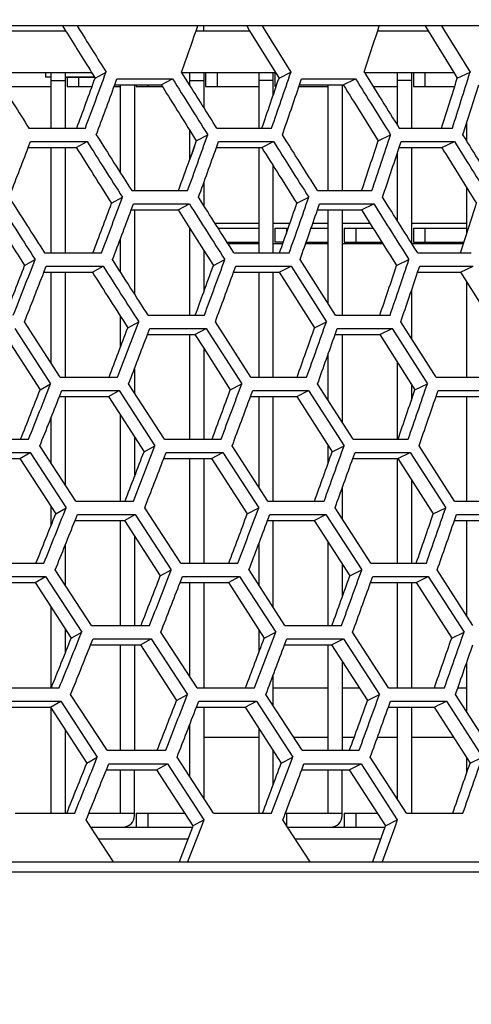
# Model space of a CAD drawing. Header units: millimetres. Extents: x 0 to 420, y 0 to 297.
# Tile 28 of 150: x 121.53 to 125.42, y 73.7 to 82.18. Entities that reach past the tile are written whole.
import ezdxf

# ---------------------------------------------------------------- set-up
doc = ezdxf.new("R2010")
doc.units = ezdxf.units.MM
doc.header["$LTSCALE"] = 23.1
doc.layers.get('0').update_dxf_attribs({"linetype": 'CONTINUOUS'})
for name, color, linetype in [('02___PRT_ALL_AXES', 7, 'CONTINUOUS'), ('06___PRT_ALL_SURFS', 7, 'CONTINUOUS'), ('AXES', 7, 'CONTINUOUS'), ('DIM_PILOTEES', 7, 'CONTINUOUS')]:
    doc.layers.add(name, color=color, linetype=linetype)
doc.styles.get("Standard").update_dxf_attribs({"font": 'txt', "width": 0.7})
doc.dimstyles.new('DIMSTYLE_2', dxfattribs={"dimtxt": 2.5, "dimasz": 3.5, "dimexe": 2, "dimexo": 0, "dimtad": 1, "dimdec": 0, "dimlfac": 5, "dimdsep": 46, "dimtxsty": 'Standard', "dimblk": '_FILLED', "dimblk1": '_FILLED', "dimblk2": '_FILLED', "dimcen": 0, "dimazin": 2, "dimtp": 0.8, "dimtm": 0.8, "dimtfac": 1, "dimtdec": 0, "dimtofl": 0, "dimtmove": 0, "dimatfit": 3, "dimldrblk": '_FILLED', "dimfxl": 0, "dimtolj": 1, "dimarcsym": 0})

# ---------------------------------------------------------------- blocks, each defined once
blk = doc.blocks.new('_FILLED')
at = {"color": 0, "linetype": 'ByBlock'}
blk.add_solid([(0, 0), (-1, 0.1429), (-1, -0.1429)], dxfattribs=at)
blk = doc.blocks.new('*D6')
at = {"layer": 'DIM_PILOTEES', "color": 2, "linetype": 'Continuous'}
for p, q in [((55.0188, 68.4239), (55.0188, 114.3385)), ((152.0954, 68.4239), (152.0954, 114.3385)), ((55.0188, 112.3385), (103.5571, 112.3385)), ((152.0954, 112.3385), (103.5571, 112.3385))]:
    blk.add_line(p, q, dxfattribs=at)
at = {"layer": 'DIM_PILOTEES', "color": 2, "linetype": 'Continuous', "xscale": 3.5, "yscale": 3.5, "zscale": 3.5, "rotation": 180}
blk.add_blockref('_FILLED', (55.0188, 112.3385), dxfattribs=at)
at = {"layer": 'DIM_PILOTEES', "color": 2, "linetype": 'Continuous', "xscale": 3.5, "yscale": 3.5, "zscale": 3.5}
blk.add_blockref('_FILLED', (152.0954, 112.3385), dxfattribs=at)
at = {"layer": 'DIM_PILOTEES', "color": 2, "linetype": 'Continuous', "insert": (103.8477, 115.4635), "char_height": 2.5, "width": 8.571429, "attachment_point": 2, "line_spacing_factor": 0.9}
blk.add_mtext('{\\ftxt;\\W0.0001;\\H0.0001;\\~}{\\ftxt;\\W2.2857142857;\\H2.5; }{\\ftxt;\\W0.0001;\\H0.0001;\\~}', dxfattribs=at)

msp = doc.modelspace()

# ---------------------------------------------------------------- linework, layer by layer
at = {"color": 7, "linetype": 'Continuous'}
for p, q in [((137.842, 82.1249), (70.2722, 82.1249)), ((122.0288, 82.1249), (122.0544, 82.0839)), ((123.0521, 82.0839), (123.0664, 82.1249)), ((123.6204, 82.1249), (123.6459, 82.0839)), ((124.6141, 82.0839), (124.6274, 82.1249)), ((125.1641, 82.1249), (125.1895, 82.0839)), ((121.4435, 82.0839), (121.9289, 82.0839)), ((123.0521, 82.0839), (123.5123, 82.0839)), ((123.6459, 82.0839), (123.8677, 81.7279)), ((124.6141, 82.0839), (125.0481, 82.0839)), ((125.1895, 82.0839), (125.4097, 81.7279)), ((121.3115, 81.7239), (122.1531, 81.7239)), ((121.7571, 81.7239), (121.7571, 81.6839)), ((121.8051, 81.2452), (121.8051, 81.7239)), ((121.9251, 81.7239), (121.9251, 81.2452)), ((121.9251, 81.6839), (122.1781, 81.6839)), ((121.9411, 81.6839), (121.9411, 81.6039)), ((122.0411, 81.6839), (122.0411, 81.6039)), ((122.183, 81.6761), (122.2772, 81.7279)), ((122.2772, 81.7279), (122.2758, 81.7239)), ((122.3523, 81.6181), (122.3712, 81.6698)), ((122.3712, 81.6698), (122.8489, 81.6698)), ((122.7517, 81.6181), (122.8489, 81.6698)), ((122.9808, 81.6413), (122.9266, 81.7279)), ((122.9291, 81.7239), (123.7355, 81.7239)), ((122.9971, 81.6153), (122.9971, 81.7239)), ((123.1171, 81.7239), (123.1171, 81.4241)), ((123.1331, 81.7239), (123.1331, 81.6039)), ((123.2331, 81.7239), (123.2331, 81.6039)), ((123.5931, 81.2452), (123.5931, 81.7239)), ((123.7131, 81.7239), (123.7131, 81.522)), ((123.7291, 81.7239), (123.7291, 81.6039)), ((123.7652, 81.6761), (123.8677, 81.7279)), ((123.8677, 81.7279), (123.8664, 81.7239)), ((123.9423, 81.6181), (123.9599, 81.6698)), ((123.9599, 81.6698), (124.4234, 81.6698)), ((124.3181, 81.6181), (124.4234, 81.6698)), ((124.5004, 81.7239), (124.4979, 81.7279)), ((124.5004, 81.7239), (125.2698, 81.7239)), ((124.7851, 81.2677), (124.7851, 81.7239)), ((124.9051, 81.7239), (124.9051, 81.2452)), ((124.9211, 81.7239), (124.9211, 81.6039)), ((125.0211, 81.7239), (125.0211, 81.6039)), ((125.2993, 81.6761), (125.4097, 81.7279)), ((125.4097, 81.7279), (125.4085, 81.7239)), ((121.387, 81.6039), (121.8051, 81.6039)), ((121.9251, 81.6514), (121.8051, 81.6514)), ((121.9411, 81.6039), (122.1567, 81.6039)), ((122.3471, 81.6039), (122.4011, 81.6039)), ((122.4011, 80.8591), (122.4011, 81.6181)), ((122.5211, 81.6181), (122.5211, 80.7067)), ((122.5371, 81.6181), (122.5371, 81.6039)), ((122.5371, 81.6039), (122.7606, 81.6039)), ((122.6371, 81.6181), (122.6371, 81.6039)), ((123.1171, 81.6514), (122.9971, 81.6514)), ((123.1331, 81.6039), (123.5931, 81.6039)), ((123.7131, 81.6548), (123.5931, 81.6548)), ((123.7408, 81.6039), (123.7291, 81.6039)), ((123.9375, 81.6039), (124.1891, 81.6039)), ((124.1891, 80.7067), (124.1891, 81.6181)), ((124.3091, 81.6181), (124.3091, 80.7067)), ((124.5751, 81.6039), (124.7851, 81.6039)), ((124.9051, 81.6548), (124.7851, 81.6548)), ((124.9211, 81.6039), (125.2768, 81.6039)), ((121.6131, 81.2452), (122.0989, 81.2452)), ((123.2296, 81.2452), (123.7018, 81.2452)), ((124.7991, 81.2452), (125.2566, 81.2452)), ((125.3811, 81.1333), (125.3811, 81.2933)), ((122.9971, 80.9765), (122.9971, 81.2258)), ((123.0537, 81.1356), (123.152, 81.1874)), ((124.6184, 81.1356), (124.7248, 81.1874)), ((121.6078, 81.0778), (121.6276, 81.1296)), ((121.6276, 81.1296), (122.1138, 81.1296)), ((121.8051, 80.17), (121.8051, 81.0778)), ((121.9251, 81.0778), (121.9251, 80.17)), ((122.0208, 81.0778), (122.1138, 81.1296)), ((123.227, 81.0778), (123.2454, 81.1296)), ((123.2454, 81.1296), (123.718, 81.1296)), ((123.5931, 80.17), (123.5931, 81.0778)), ((123.6168, 81.0778), (123.718, 81.1296)), ((124.7992, 81.0778), (124.8163, 81.1296)), ((124.8163, 81.1296), (125.2741, 81.1296)), ((124.9051, 81.0778), (124.9051, 80.2547)), ((125.1649, 81.0778), (125.2741, 81.1296)), ((124.7851, 80.4446), (124.7851, 81.0352)), ((123.7131, 80.9243), (123.7131, 80.17)), ((123.1171, 80.7719), (123.1171, 80.579)), ((125.3811, 80.3369), (125.3811, 80.731)), ((122.324, 80.5974), (122.4182, 80.6491)), ((122.4977, 80.7067), (122.9787, 80.7067)), ((123.9186, 80.5974), (124.021, 80.6491)), ((124.0973, 80.7067), (124.5641, 80.7067)), ((122.4935, 80.5398), (122.5128, 80.5916)), ((122.5128, 80.5916), (122.9942, 80.5916)), ((122.897, 80.5398), (122.9942, 80.5916)), ((124.0958, 80.5398), (124.1138, 80.5916)), ((124.1138, 80.5916), (124.5809, 80.5916)), ((124.4756, 80.5398), (124.5809, 80.5916)), ((122.5211, 80.5398), (122.5211, 79.818)), ((124.1891, 79.7308), (124.1891, 80.5398)), ((124.3091, 80.5398), (124.3091, 79.6347)), ((123.5931, 80.4239), (123.2171, 80.4239)), ((123.8585, 80.4239), (123.7131, 80.4239)), ((124.1891, 80.4239), (124.0554, 80.4239)), ((124.5485, 80.4239), (124.3091, 80.4239)), ((125.3811, 80.4239), (124.9051, 80.4239)), ((122.9971, 79.6347), (122.9971, 80.3816)), ((123.241, 80.3839), (123.5931, 80.3839)), ((123.7291, 80.3839), (123.8445, 80.3839)), ((123.7291, 80.3839), (123.7291, 80.2639)), ((123.8291, 80.3839), (123.8291, 80.3395)), ((124.0415, 80.3839), (124.1891, 80.3839)), ((124.3251, 80.3839), (124.5737, 80.3839)), ((124.3251, 80.3839), (124.3251, 80.2639)), ((124.4251, 80.3839), (124.4251, 80.2639)), ((124.9211, 80.3839), (125.3811, 80.3839)), ((124.9211, 80.3839), (124.9211, 80.2639)), ((125.0211, 80.3839), (125.0211, 80.2639)), ((122.4011, 80.0056), (122.4011, 80.2935)), ((123.3172, 80.2639), (123.5931, 80.2639)), ((123.5931, 80.2481), (123.3273, 80.2481)), ((123.7971, 80.2481), (123.7131, 80.2481)), ((123.8026, 80.2639), (123.7291, 80.2639)), ((124.1891, 80.2481), (123.9939, 80.2481)), ((123.9994, 80.2639), (124.1891, 80.2639)), ((124.6591, 80.2481), (124.3091, 80.2481)), ((124.3251, 80.2639), (124.6492, 80.2639)), ((125.3524, 80.2481), (124.9092, 80.2481)), ((124.9211, 80.2639), (125.3575, 80.2639)), ((121.748, 80.17), (122.2376, 80.17)), ((123.1171, 80.1921), (123.1171, 79.8316)), ((123.377, 80.17), (123.8528, 80.17)), ((124.9586, 80.17), (125.4196, 80.17)), ((121.5767, 80.0609), (121.6667, 80.1126)), ((121.7423, 80.0035), (121.7625, 80.0552)), ((121.7625, 80.0552), (122.2524, 80.0552)), ((122.1594, 80.0035), (122.2524, 80.0552)), ((123.2003, 80.0609), (123.2987, 80.1126)), ((123.3739, 80.0035), (123.3927, 80.0552)), ((123.3927, 80.0552), (123.8689, 80.0552)), ((123.7677, 80.0035), (123.8689, 80.0552)), ((123.8689, 80.0552), (124.1733, 79.5774)), ((124.2503, 79.6347), (123.9461, 80.1126)), ((124.7771, 80.0609), (124.8836, 80.1126)), ((124.9582, 80.0035), (124.9756, 80.0552)), ((124.9756, 80.0552), (125.437, 80.0552)), ((125.3277, 80.0035), (125.437, 80.0552)), ((121.8051, 79.2201), (121.8051, 80.0035)), ((121.9251, 80.0035), (121.9251, 79.1003)), ((123.5931, 79.1003), (123.5931, 80.0035)), ((123.7131, 80.0035), (123.7131, 79.1003)), ((125.3811, 79.1003), (125.3811, 79.9186)), ((124.9051, 79.8465), (124.9051, 79.4332)), ((122.6385, 79.6347), (123.1231, 79.6347)), ((124.2503, 79.6347), (124.7207, 79.6347)), ((121.8823, 79.1003), (121.5752, 79.5774)), ((122.4011, 79.3592), (122.4011, 79.6243)), ((122.4641, 79.5257), (122.5583, 79.5774)), ((123.5236, 79.1003), (123.2177, 79.5774)), ((124.0709, 79.5257), (124.1733, 79.5774)), ((125.1172, 79.1003), (124.8133, 79.5774)), ((121.493, 79.5201), (121.8003, 79.043)), ((122.6339, 79.4684), (122.6535, 79.5201)), ((122.6535, 79.5201), (123.1386, 79.5201)), ((122.9971, 78.5662), (122.9971, 79.4684)), ((123.0414, 79.4684), (123.1386, 79.5201)), ((123.1386, 79.5201), (123.4447, 79.043)), ((124.2484, 79.4684), (124.2667, 79.5201)), ((124.2484, 79.4684), (124.2667, 79.5201)), ((124.2667, 79.5201), (124.7374, 79.5201)), ((124.3091, 79.4684), (124.3091, 78.7123)), ((124.6321, 79.4684), (124.7374, 79.5201)), ((124.7374, 79.5201), (125.0416, 79.043)), ((123.1171, 79.3498), (123.1171, 78.5662)), ((124.1891, 78.8994), (124.1891, 79.301)), ((124.7851, 78.5662), (124.7851, 79.2274)), ((122.5211, 79.1726), (122.5211, 78.9658)), ((121.7102, 78.9913), (121.8003, 79.043)), ((121.8823, 79.1003), (122.3755, 79.1003)), ((122.7788, 78.5662), (122.4713, 79.043)), ((123.3463, 78.9913), (123.4447, 79.043)), ((123.5236, 79.1003), (124.003, 79.1003)), ((124.4028, 78.5662), (124.097, 79.043)), ((124.9051, 79.0385), (124.9051, 78.9033)), ((124.9351, 78.9913), (125.0416, 79.043)), ((125.1172, 79.1003), (125.5817, 79.1003)), ((121.8763, 78.934), (121.8967, 78.9858)), ((121.8967, 78.9858), (122.3903, 78.9858)), ((122.2973, 78.934), (122.3903, 78.9858)), ((122.3903, 78.9858), (122.6979, 78.509)), ((123.5202, 78.934), (123.5393, 78.9858)), ((123.5393, 78.9858), (124.0191, 78.9858)), ((123.9179, 78.934), (124.0191, 78.9858)), ((124.0191, 78.9858), (124.3252, 78.509)), ((125.1165, 78.934), (125.1342, 78.9858)), ((125.1342, 78.9858), (125.5991, 78.9858)), ((121.9251, 78.934), (121.9251, 78.173)), ((123.5931, 78.1513), (123.5931, 78.934)), ((123.7131, 78.934), (123.7131, 78.0322)), ((125.3811, 78.0322), (125.3811, 78.934)), ((121.8051, 78.3582), (121.8051, 78.7542)), ((122.4011, 78.0322), (122.4011, 78.7725)), ((121.1089, 78.5662), (121.6105, 78.5662)), ((122.5211, 78.5857), (122.5211, 78.2416)), ((122.7788, 78.5662), (123.2671, 78.5662)), ((124.4028, 78.5662), (124.8767, 78.5662)), ((121.1226, 78.4518), (121.6246, 78.4518)), ((121.5358, 78.4001), (121.6246, 78.4518)), ((121.6246, 78.4518), (121.9337, 77.9749)), ((122.0164, 78.0322), (121.7074, 78.509)), ((122.6037, 78.4573), (122.6979, 78.509)), ((122.774, 78.4), (122.7938, 78.4518)), ((122.7938, 78.4518), (123.2825, 78.4518)), ((123.1854, 78.4001), (123.2825, 78.4518)), ((123.2825, 78.4518), (123.5904, 77.9749)), ((123.67, 78.0322), (123.3623, 78.509)), ((124.1891, 78.3628), (124.1891, 78.5098)), ((124.2227, 78.4573), (124.3252, 78.509)), ((124.4007, 78.4), (124.4192, 78.4518)), ((124.4192, 78.4518), (124.8934, 78.4518)), ((124.7881, 78.4001), (124.8934, 78.4518)), ((124.8934, 78.4518), (125.1993, 77.9749)), ((125.2756, 78.0322), (124.9699, 78.509)), ((122.9971, 77.4976), (122.9971, 78.4001)), ((123.1171, 78.4001), (123.1171, 77.4976)), ((124.7851, 77.4976), (124.7851, 78.4001)), ((124.9051, 78.217), (124.9051, 77.4976)), ((124.3091, 78.145), (124.3091, 77.8796)), ((122.0164, 78.0322), (122.5133, 78.0322)), ((123.67, 78.0322), (124.1531, 78.0322)), ((125.2756, 78.0322), (125.7436, 78.0322)), ((121.8051, 77.826), (121.8051, 77.9828)), ((121.8436, 77.9232), (121.9337, 77.9749)), ((122.9191, 77.4976), (122.6098, 77.9749)), ((123.492, 77.9232), (123.5904, 77.9749)), ((124.5553, 77.4976), (124.2476, 77.9749)), ((125.0928, 77.9232), (125.1993, 77.9749)), ((122.0101, 77.8659), (122.0307, 77.9177)), ((122.0101, 77.8659), (122.0307, 77.9177)), ((122.0307, 77.9177), (122.5281, 77.9177)), ((122.4011, 76.9621), (122.4011, 77.8659)), ((122.4351, 77.8659), (122.5281, 77.9177)), ((122.5281, 77.9177), (122.8376, 77.4403)), ((123.6664, 77.8659), (123.6857, 77.9177)), ((123.6857, 77.9177), (124.1691, 77.9177)), ((123.7131, 77.8659), (123.7131, 77.122)), ((124.0679, 77.8659), (124.1691, 77.9177)), ((124.1691, 77.9177), (124.4771, 77.4403)), ((125.2747, 77.8659), (125.2926, 77.9177)), ((125.2926, 77.9177), (125.761, 77.9177)), ((125.3811, 77.0448), (125.3811, 77.8659)), ((122.5211, 77.7327), (122.5211, 76.9621)), ((124.1891, 76.9621), (124.1891, 77.6772)), ((121.9251, 77.6529), (121.9251, 77.309)), ((123.5931, 77.3073), (123.5931, 77.6695)), ((121.2368, 77.4976), (121.7421, 77.4976)), ((122.1507, 76.9621), (121.8397, 77.4403)), ((122.7434, 77.3885), (122.8376, 77.4403)), ((122.9191, 77.4976), (123.4111, 77.4976)), ((123.8167, 76.9621), (123.507, 77.4403)), ((124.3091, 77.4905), (124.3091, 77.2061)), ((124.3746, 77.3885), (124.4771, 77.4403)), ((124.5553, 77.4976), (125.0328, 77.4976)), ((125.4343, 76.9621), (125.1267, 77.4403)), ((121.2505, 77.3829), (121.7562, 77.3829)), ((121.6674, 77.3312), (121.7562, 77.3829)), ((121.7562, 77.3829), (122.0673, 76.9046)), ((122.9142, 77.3312), (122.9342, 77.3829)), ((122.9342, 77.3829), (123.4266, 77.3829)), ((123.3294, 77.3312), (123.4266, 77.3829)), ((123.4266, 77.3829), (123.7365, 76.9046)), ((124.5531, 77.3312), (124.5717, 77.3829)), ((124.5717, 77.3829), (125.0495, 77.3829)), ((124.9442, 77.3312), (125.0495, 77.3829)), ((125.0495, 77.3829), (125.3574, 76.9046)), ((122.9971, 76.522), (122.9971, 77.3312)), ((123.1171, 77.3312), (123.1171, 76.4251)), ((124.7851, 76.4251), (124.7851, 77.3312)), ((124.9051, 77.3312), (124.9051, 76.4251)), ((121.8051, 76.4251), (121.8051, 77.1186)), ((121.9251, 76.9334), (121.9251, 76.7219)), ((122.1507, 76.9621), (122.6513, 76.9621)), ((123.5931, 76.7322), (123.5931, 76.9226)), ((123.8167, 76.9621), (124.3034, 76.9621)), ((121.9773, 76.8528), (122.0673, 76.9046)), ((122.1444, 76.7954), (122.1651, 76.8471)), ((122.1651, 76.8471), (122.6662, 76.8471)), ((122.5732, 76.7954), (122.6662, 76.8471)), ((122.6662, 76.8471), (122.9779, 76.3674)), ((123.06, 76.4251), (122.7485, 76.9046)), ((123.6381, 76.8528), (123.7365, 76.9046)), ((123.8131, 76.7954), (123.8324, 76.8471)), ((123.8324, 76.8471), (124.3195, 76.8471)), ((124.2182, 76.7954), (124.3195, 76.8471)), ((124.3195, 76.8471), (124.6296, 76.3674)), ((124.7084, 76.4251), (124.3986, 76.9046)), ((125.2509, 76.8528), (125.3574, 76.9046)), ((122.4011, 75.8862), (122.4011, 76.7954)), ((122.5211, 76.7954), (122.5211, 75.8862)), ((124.1891, 75.8862), (124.1891, 76.7954)), ((124.3091, 76.6543), (124.3091, 75.8862)), ((125.3811, 76.2167), (125.3811, 76.645)), ((123.7131, 76.5288), (123.7131, 76.2736)), ((121.3651, 76.4251), (121.8741, 76.4251)), ((123.06, 76.4251), (123.5557, 76.4251)), ((123.7131, 76.4239), (124.1891, 76.4239)), ((124.3091, 76.4239), (124.4574, 76.4239)), ((124.7084, 76.4251), (125.1894, 76.4251)), ((125.3038, 76.4239), (125.3811, 76.4239)), ((122.2857, 75.8862), (121.9725, 76.3674)), ((122.8836, 76.3157), (122.9779, 76.3674)), ((123.9641, 75.8862), (123.6522, 76.3674)), ((124.5271, 76.3157), (124.6296, 76.3674)), ((125.5938, 75.8862), (125.284, 76.3674)), ((121.3788, 76.3098), (121.8883, 76.3098)), ((121.7995, 76.258), (121.8883, 76.3098)), ((121.8051, 75.3439), (121.8051, 76.2495)), ((121.8883, 76.3098), (122.2017, 75.8283)), ((123.0551, 76.258), (123.0751, 76.3098)), ((123.0751, 76.3098), (123.5712, 76.3098)), ((123.1171, 76.258), (123.1171, 75.4756)), ((123.474, 76.258), (123.5712, 76.3098)), ((123.5712, 76.3098), (123.8833, 75.8283)), ((124.7062, 76.258), (124.7249, 76.3098)), ((124.7062, 76.258), (124.7249, 76.3098)), ((124.7249, 76.3098), (125.2063, 76.3098)), ((124.7851, 75.4651), (124.7851, 76.258)), ((124.9051, 76.258), (124.9051, 75.3439)), ((125.101, 76.258), (125.2063, 76.3098)), ((125.2063, 76.3098), (125.5164, 75.8283)), ((122.9971, 75.6604), (122.9971, 76.1084)), ((123.5931, 75.3439), (123.5931, 76.0737)), ((121.9251, 76.0645), (121.9251, 75.3439)), ((123.1171, 75.9996), (123.5931, 75.9996)), ((123.8907, 75.9996), (124.1891, 75.9996)), ((124.3091, 75.9996), (124.4131, 75.9996)), ((124.6127, 75.9996), (124.7851, 75.9996)), ((124.9051, 75.9996), (125.2668, 75.9996)), ((122.1117, 75.7766), (122.2017, 75.8283)), ((122.2857, 75.8862), (122.7901, 75.8862)), ((123.2019, 75.345), (122.888, 75.8283)), ((123.7131, 75.8879), (123.7131, 75.584)), ((123.7849, 75.7766), (123.8833, 75.8283)), ((123.9641, 75.8862), (124.4544, 75.8862)), ((124.8626, 75.345), (124.5504, 75.8283)), ((125.3811, 75.6933), (125.3811, 75.8215)), ((125.4099, 75.7766), (125.5164, 75.8283)), ((122.2796, 75.7187), (122.3003, 75.7704)), ((122.3003, 75.7704), (122.805, 75.7704)), ((122.712, 75.7187), (122.805, 75.7704)), ((122.805, 75.7704), (123.1191, 75.2868)), ((123.9607, 75.7187), (123.98, 75.7704)), ((123.9607, 75.7187), (123.98, 75.7704)), ((123.98, 75.7704), (124.4707, 75.7704)), ((124.3694, 75.7187), (124.4707, 75.7704)), ((124.4707, 75.7704), (124.7831, 75.2868)), ((122.4011, 75.3439), (122.4011, 75.7187)), ((122.5211, 75.3239), (122.5211, 75.7187)), ((124.1891, 75.3439), (124.1891, 75.7187)), ((124.3091, 75.3239), (124.3091, 75.7187)), ((121.4943, 75.345), (122.0071, 75.345)), ((122.1292, 75.3439), (122.5211, 75.3439)), ((122.5371, 75.3439), (122.9545, 75.3439)), ((122.5371, 75.3439), (122.5371, 75.2239)), ((122.6371, 75.3439), (122.6371, 75.2239)), ((123.2019, 75.345), (123.7012, 75.345)), ((123.82, 75.3439), (124.3091, 75.3439)), ((123.8291, 75.3439), (123.8291, 75.2396)), ((124.3251, 75.3439), (124.6107, 75.3439)), ((124.3251, 75.3439), (124.3251, 75.2239)), ((124.4251, 75.3439), (124.4251, 75.2239)), ((124.8626, 75.345), (125.3472, 75.345)), ((122.1471, 75.2239), (122.1062, 75.2868)), ((122.1471, 75.2239), (123.0206, 75.2239)), ((122.3414, 74.9249), (122.1471, 75.2239)), ((123.0947, 75.2239), (122.9785, 74.9249)), ((123.0249, 75.235), (123.1191, 75.2868)), ((123.1191, 75.2868), (123.0947, 75.2239)), ((123.8393, 75.2239), (123.7985, 75.2868)), ((123.8393, 75.2239), (124.6767, 75.2239)), ((124.0327, 74.9249), (123.8393, 75.2239)), ((124.7604, 75.2239), (124.652, 74.9249)), ((124.6807, 75.235), (124.7831, 75.2868)), ((124.7831, 75.2868), (124.7604, 75.2239)), ((124.7831, 75.2868), (124.7604, 75.2239)), ((122.2113, 75.1252), (122.9826, 75.1252)), ((123.9031, 75.1252), (124.6412, 75.1252)), ((68.5506, 74.9249), (139.5636, 74.9249)), ((139.6714, 74.8361), (68.4428, 74.8361))]:
    msp.add_line(p, q, dxfattribs=at)
for centre, radius, start, end in [((301.0999, 193.8663), 211.0749, 211.977535, 212.091536), ((53.4178, 106.4278), 73.7669, 340.437351, 340.730554), ((56.0972, 104.2498), 72.0132, 341.775107, 342.073076), ((308.8959, 199.5578), 221.5236, 212.153877, 212.281938), ((49.5126, 108.3363), 77.4771, 339.533073, 339.910489), ((328.9766, 210.855), 243.2642, 212.076357, 212.210561), ((52.4869, 105.9929), 75.3924, 340.837271, 341.221979), ((353.7346, 224.5887), 270.2025, 211.933347, 212.053973), ((352.2255, 223.505), 268.2548, 211.906296, 212.026822), ((55.1835, 103.7342), 73.5935, 342.206619, 342.597623), ((49.1694, 108.3741), 77.9206, 339.579763, 339.917322), ((52.1627, 106.0092), 75.8105, 340.887765, 341.231904), ((54.8759, 103.7307), 73.9893, 342.26088, 342.610708), ((341.8057, 219.8787), 259.74, 212.273547, 212.39904), ((47.7386, 108.115), 80.0767, 339.984424, 340.350041), ((50.7898, 105.6432), 77.8748, 341.32416, 341.697064), ((43.9613, 110.7663), 83.1288, 338.758731, 339.075422), ((343.5251, 221.0765), 261.9315, 212.295643, 212.420067), ((47.3315, 108.1635), 80.5838, 340.035492, 340.359475), ((50.4059, 105.6673), 78.3518, 341.379016, 341.709522), ((359.6383, 232.2006), 282.3209, 212.466472, 212.581785), ((42.1762, 110.634), 85.6614, 339.167756, 339.510224), ((45.6374, 107.9039), 82.9868, 340.476379, 340.826948), ((361.8105, 233.6884), 285.0519, 212.485356, 212.599553), ((41.6827, 110.7175), 86.2617, 339.219366, 339.522536), ((45.1745, 107.9579), 83.5484, 340.531796, 340.842211), ((35.64, 113.6408), 92.3295, 338.388445, 338.70709), ((39.5852, 110.5949), 89.0906, 339.664683, 339.992119), ((43.1884, 107.6945), 86.2256, 341.008816, 341.344325), ((35.0384, 113.7689), 93.0466, 338.44059, 338.722398), ((39.0241, 110.6871), 89.7573, 339.72065, 340.010312), ((42.6632, 107.754), 86.8478, 341.068563, 341.365445), ((32.427, 113.826), 96.419, 338.890285, 339.193911), ((36.5764, 110.5721), 92.9188, 340.202175, 340.514573), ((31.7418, 113.9675), 97.2191, 338.946792, 339.215145), ((35.9391, 110.6733), 93.6604, 340.262482, 340.538672), ((23.8795, 117.7465), 105.2922, 338.154197, 338.433453), ((28.6999, 114.05), 101.0052, 339.432756, 339.721365), ((33.0978, 110.5629), 97.1965, 340.78001, 341.077398), ((23.0343, 117.953), 106.2648, 338.211237, 338.457819), ((27.9194, 114.2058), 101.9, 339.49361, 339.748545), ((32.3744, 110.6734), 98.0229, 340.844622, 341.107405), ((19.2132, 118.3039), 110.8726, 338.701584, 338.965839), ((24.3871, 114.3131), 106.1581, 340.015649, 340.289274), ((18.2455, 118.5328), 111.968, 338.762976, 338.996185), ((23.4973, 114.4842), 107.1613, 340.080817, 340.322398), ((7.6206, 123.5837), 123.0757, 338.009491, 338.248939), ((13.7949, 118.9412), 117.1891, 339.289455, 339.538749), ((19.4041, 114.6154), 111.9605, 340.638606, 340.897318), ((6.402, 123.9128), 124.441, 338.071413, 338.282517), ((12.6845, 119.1947), 118.4274, 339.355168, 339.575068), ((18.3883, 114.8027), 113.0886, 340.70804, 340.93636), ((0.6994, 124.7489), 130.9804, 338.602276, 338.826781), ((7.5019, 119.6649), 124.3628, 339.917468, 340.151877), ((-0.7119, 125.1179), 132.5405, 338.668524, 338.866355), ((6.2243, 119.9458), 125.7685, 339.987455, 340.194139), ((-15.8427, 132.1928), 148.5798, 337.95478, 338.154138), ((-7.4066, 126.0808), 140.06, 339.235266, 339.444908), ((0.1854, 120.4824), 132.5408, 340.585124, 340.804763), ((-17.6791, 132.7293), 150.5962, 338.021554, 338.19701), ((-9.0485, 126.4955), 141.8531, 339.305795, 339.490443), ((-1.2894, 120.7937), 134.1437, 340.659323, 340.852912), ((-26.5511, 134.4344), 160.4078, 338.592682, 338.777195), ((-16.9302, 127.6033), 150.5466, 339.907977, 340.102875), ((-28.7204, 135.0485), 162.764, 338.663744, 338.826039), ((-18.8505, 128.071), 152.6208, 339.982726, 340.154311), ((-51.9549, 145.6647), 187.6371, 337.990231, 338.149346), ((-39.3241, 137.0435), 174.31, 339.27037, 339.44016), ((-28.1645, 129.3454), 162.7325, 340.619761, 340.800075), ((-54.9289, 146.5916), 190.8555, 338.061817, 338.201519), ((-41.9076, 137.7511), 177.0885, 339.345658, 339.494912), ((122.4211, 75.3239), 0.1, 270, 360), ((124.2091, 75.3239), 0.1, 270, 360)]:
    msp.add_arc(centre, radius, start, end, dxfattribs=at)
for points in [[(123.2296, 81.2452), (123.1465, 81.3771), (123.0636, 81.5091), (122.9808, 81.6413)], [(124.0973, 80.7067), (123.9962, 80.8668), (123.8953, 81.027), (123.7945, 81.1874)], [(125.6479, 80.7067), (125.5476, 80.8668), (125.4473, 81.0271), (125.3473, 81.1874)], [(123.718, 81.1296), (123.8189, 80.9693), (123.9199, 80.8092), (124.021, 80.6491)], [(125.2741, 81.1296), (125.3743, 80.9694), (125.4746, 80.8092), (125.575, 80.6491)], [(123.377, 80.17), (123.2754, 80.3296), (123.1739, 80.4893), (123.0726, 80.6491)], [(124.9586, 80.17), (124.8576, 80.3296), (124.7568, 80.4893), (124.6561, 80.6491)], [(122.9942, 80.5916), (123.0955, 80.4318), (123.1971, 80.2722), (123.2987, 80.1126)], [(124.5809, 80.5916), (124.6817, 80.4318), (124.7826, 80.2722), (124.8836, 80.1126)], [(122.2524, 80.0552), (122.3542, 79.8959), (122.4562, 79.7366), (122.5583, 79.5774)], [(122.6385, 79.6347), (122.5364, 79.7939), (122.4345, 79.9532), (122.3327, 80.1126)]]:
    msp.add_open_spline(points, degree=3, dxfattribs=at)
at = {"layer": '02___PRT_ALL_AXES', "color": 7, "linetype": 'Continuous'}
msp.add_line((123.1171, 82.0839), (123.1171, 82.1249), dxfattribs=at)
at = {"layer": '06___PRT_ALL_SURFS', "color": 7, "linetype": 'Continuous'}
for p, q in [((121.9034, 82.1249), (121.9289, 82.0839)), ((123.4869, 82.1249), (123.5123, 82.0839)), ((125.0228, 82.1249), (125.0481, 82.0839)), ((123.5123, 82.0839), (123.7355, 81.7239)), ((125.0481, 82.0839), (125.2698, 81.7239)), ((122.1531, 81.7239), (122.183, 81.6761)), ((123.7355, 81.7239), (123.7652, 81.6761)), ((125.2698, 81.7239), (125.2993, 81.6761)), ((122.3523, 81.6181), (122.7517, 81.6181)), ((123.9423, 81.6181), (124.3181, 81.6181)), ((122.9971, 81.2258), (123.0537, 81.1356)), ((121.6078, 81.0778), (122.0208, 81.0778)), ((123.0537, 81.1356), (122.9971, 80.9765)), ((123.227, 81.0778), (123.6168, 81.0778)), ((124.7992, 81.0778), (125.1649, 81.0778)), ((122.4935, 80.5398), (122.897, 80.5398)), ((122.897, 80.5398), (122.9971, 80.3816)), ((124.0958, 80.5398), (124.4756, 80.5398)), ((122.9971, 80.3816), (123.1171, 80.1921)), ((123.1171, 80.1921), (123.2003, 80.0609)), ((121.7423, 80.0035), (122.1594, 80.0035)), ((123.3739, 80.0035), (123.7677, 80.0035)), ((123.7677, 80.0035), (124.0709, 79.5257)), ((124.9582, 80.0035), (125.3277, 80.0035)), ((125.3277, 80.0035), (125.6287, 79.5257)), ((121.4042, 79.4684), (121.7102, 78.9913)), ((122.6339, 79.4684), (123.0414, 79.4684)), ((123.0414, 79.4684), (123.1171, 79.3498)), ((124.2484, 79.4684), (124.6321, 79.4684)), ((124.6321, 79.4684), (124.9351, 78.9913)), ((123.1171, 79.3498), (123.3463, 78.9913)), ((121.8763, 78.934), (122.2973, 78.934)), ((122.2973, 78.934), (122.6037, 78.4573)), ((123.5202, 78.934), (123.9179, 78.934)), ((123.9179, 78.934), (124.2227, 78.4573)), ((125.1165, 78.934), (125.4898, 78.934)), ((121.1014, 78.4001), (121.5358, 78.4001)), ((121.5358, 78.4001), (121.8436, 77.9232)), ((122.774, 78.4001), (123.1854, 78.4001)), ((123.1854, 78.4001), (123.492, 77.9232)), ((124.4007, 78.4001), (124.7881, 78.4001)), ((124.7881, 78.4001), (125.0928, 77.9232)), ((122.0101, 77.8659), (122.4351, 77.8659)), ((122.4351, 77.8659), (122.7434, 77.3885)), ((123.6664, 77.8659), (124.0679, 77.8659)), ((124.0679, 77.8659), (124.3746, 77.3885)), ((125.2747, 77.8659), (125.6517, 77.8659)), ((121.2292, 77.3312), (121.6674, 77.3312)), ((121.6674, 77.3312), (121.9773, 76.8528)), ((122.9142, 77.3312), (123.3294, 77.3312)), ((123.3294, 77.3312), (123.6381, 76.8528)), ((124.5531, 77.3312), (124.9442, 77.3312)), ((124.9442, 77.3312), (125.2509, 76.8528)), ((122.1444, 76.7954), (122.5732, 76.7954)), ((122.5732, 76.7954), (122.8836, 76.3157)), ((123.8131, 76.7954), (124.2182, 76.7954)), ((124.2182, 76.7954), (124.5271, 76.3157)), ((121.3575, 76.258), (121.7995, 76.258)), ((121.7995, 76.258), (122.1117, 75.7766)), ((123.0551, 76.258), (123.474, 76.258)), ((123.474, 76.258), (123.7849, 75.7766)), ((124.7062, 76.258), (125.101, 76.258)), ((125.101, 76.258), (125.4099, 75.7766)), ((122.2796, 75.7187), (122.712, 75.7187)), ((122.712, 75.7187), (123.0249, 75.235)), ((123.9607, 75.7187), (124.3694, 75.7187)), ((124.3694, 75.7187), (124.6807, 75.235)), ((123.0206, 75.2239), (122.9052, 74.9249)), ((123.0249, 75.235), (123.0206, 75.2239)), ((124.6767, 75.2239), (124.5691, 74.9249)), ((124.6807, 75.235), (124.6767, 75.2239))]:
    msp.add_line(p, q, dxfattribs=at)
msp.add_lwpolyline([(123.0537, 81.1356), (123.0252, 81.0555), (122.9971, 80.9765)], dxfattribs=at)
for centre, radius, start, end in [((298.7822, 191.9698), 208.2114, 211.85431, 211.971015), ((49.5278, 108.0575), 77.2965, 339.703624, 340.043826), ((52.4673, 105.7347), 75.2476, 341.007002, 341.353661), ((55.1301, 103.4949), 73.4831, 342.374962, 342.727174), ((352.9712, 223.5626), 269.1291, 211.831421, 211.952394), ((342.7621, 220.0293), 260.8337, 212.189444, 212.314245), ((50.7687, 105.3808), 77.7278, 341.491679, 341.82477), ((47.1541, 108.0462), 80.529, 340.153672, 340.357666), ((42.2478, 110.3125), 85.4118, 339.334745, 339.640805), ((45.6682, 107.6086), 82.7812, 340.64268, 340.955867), ((48.7756, 105.0187), 80.4835, 342.01651, 342.336056), ((360.8452, 232.4473), 283.6742, 212.377808, 212.492422), ((35.7803, 113.2729), 92.0003, 338.553554, 338.838415), ((40.6357, 109.9115), 87.795, 339.963746, 340.122897), ((43.2373, 107.3874), 85.997, 341.172656, 341.472361), ((38.5386, 110.6761), 90.0272, 339.83038, 339.963837), ((32.5981, 113.4391), 96.0522, 339.053138, 339.324594), ((36.6955, 110.2206), 92.6102, 340.364453, 340.643637), ((24.1489, 117.2945), 104.811, 338.314876, 338.564705), ((28.9071, 113.6422), 100.5954, 339.593157, 339.851238), ((33.2468, 110.1948), 96.8525, 340.939626, 341.205441), ((19.5341, 117.8233), 110.3314, 338.859819, 339.096315), ((24.6371, 113.8825), 105.6989, 340.173403, 340.418166), ((8.093, 123.0066), 122.359, 338.165301, 338.379818), ((14.1776, 118.4286), 116.5776, 339.445063, 339.668281), ((19.7048, 114.1596), 111.4438, 340.793522, 341.02505), ((1.2624, 124.1259), 130.1615, 338.755481, 338.956751), ((7.959, 119.1165), 123.6682, 340.070265, 340.280289), ((-15.0244, 131.4158), 147.4673, 338.105351, 338.284354), ((-6.7322, 125.405), 139.1176, 339.385691, 339.573796), ((0.7328, 119.8935), 131.747, 340.734932, 340.931875), ((-25.5606, 133.5766), 159.1053, 338.740508, 338.906365), ((-16.1176, 126.8663), 149.4533, 340.055452, 340.230505), ((-50.4791, 144.5334), 185.7824, 338.135257, 338.278614), ((-38.1139, 136.0888), 172.7681, 339.415287, 339.568111), ((-27.1787, 128.5368), 161.4525, 340.764117, 340.926264)]:
    msp.add_arc(centre, radius, start, end, dxfattribs=at)
for points in [[(122.7517, 81.6181), (122.8334, 81.4872), (122.9152, 81.3565), (122.9971, 81.2258)], [(123.6168, 81.0778), (123.7172, 80.9176), (123.8178, 80.7574), (123.9186, 80.5974)], [(125.1649, 81.0778), (125.2646, 80.9176), (125.3645, 80.7574), (125.4645, 80.5974)], [(124.4756, 80.5398), (124.576, 80.3801), (124.6765, 80.2204), (124.7771, 80.0609)], [(122.1594, 80.0035), (122.2608, 79.8441), (122.3624, 79.6848), (122.4641, 79.5257)]]:
    msp.add_open_spline(points, degree=3, dxfattribs=at)
at = {"layer": 'AXES', "color": 7, "linetype": 'Continuous'}
for p, q in [((121.8051, 81.6839), (121.7571, 81.6839)), ((122.1781, 81.6839), (121.9251, 81.6839))]:
    msp.add_line(p, q, dxfattribs=at)

# ---------------------------------------------------------------- dimensions: what is measured, and where the dimension line sits
at = {"layer": 'DIM_PILOTEES', "color": 2, "linetype": 'Continuous'}
dim = msp.add_linear_dim(base=(55.0188, 112.3385), p1=(152.0954, 68.4239), p2=(55.0188, 68.4239), angle=180, text='{\\ftxt;\\W0.0001;\\H0.0001;\\~}{\\ftxt;\\W2.2857142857;\\H2.5; }{\\ftxt;\\W0.0001;\\H0.0001;\\~}', dimstyle='DIMSTYLE_2', dxfattribs=at)
dim.commit()
dim.dimension.update_dxf_attribs({"geometry": '*D6', "text_midpoint": (103.4905, 112.3385), "dimtype": 160})

doc.saveas('drawing.dxf')
